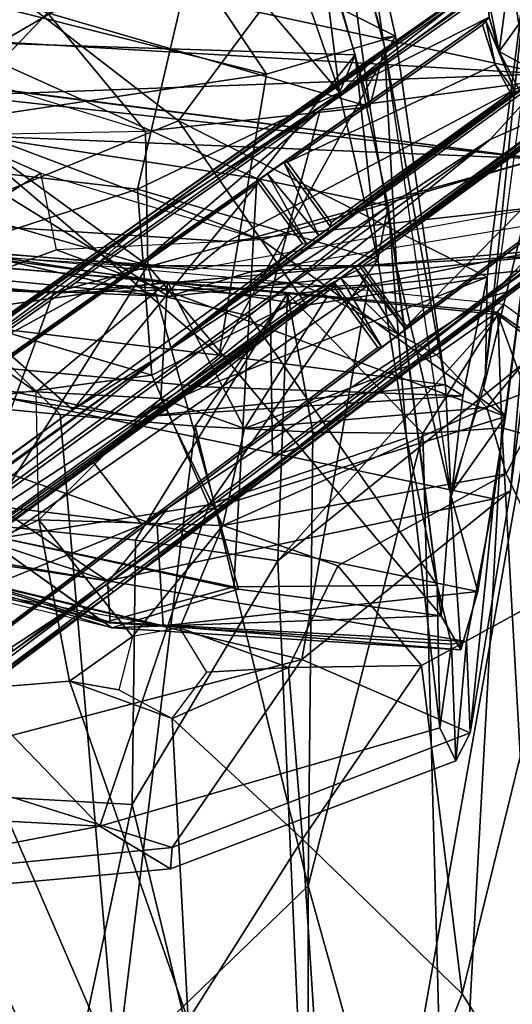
# Model space of a CAD drawing. Header units: millimetres. Extents: x -340 to 319, y -456 to 358.
# Tile 84 of 88: x 184 to 235, y 81 to 181. Entities that reach past the tile are written whole.
import ezdxf

# ---------------------------------------------------------------- set-up
doc = ezdxf.new("R2010")
doc.units = ezdxf.units.MM
doc.layers.add('Layer 01', color=7, linetype='Continuous', true_color=0x000000)

msp = doc.modelspace()

# ---------------------------------------------------------------- linework, layer by layer
at = {"layer": 'Layer 01'}
for points in [[(216.899, 173.587, 952.364), (215.01, 188.78, 997.444), (210.696, 197.821, 1093.388), (211.175, 190.15, 1088.821)], [(248.931, 196.933, 110.502), (237.008, 188.916, 96.652), (196.73, 160.168, 128.403)], [(214.939, 171.8, 123.475), (248.931, 196.933, 110.502), (196.73, 160.168, 128.403)], [(248.931, 196.933, 110.502), (214.939, 171.8, 123.475), (248.588, 195.497, 111.82)], [(198.933, 191.221, 861.646), (218.808, 196.321, 904.61), (222.634, 179.346, 814.074)], [(220, 172.124, 877.694), (215.889, 186.499, 976.649), (216.725, 195.65, 957.181)], [(221.337, 179.18, 845.597), (218.808, 196.321, 904.61), (216.489, 196.111, 962.936)], [(216.725, 195.65, 957.181), (221.498, 178.192, 841.648), (220, 172.124, 877.694)], [(221.337, 179.18, 845.597), (222.634, 179.346, 814.074), (218.808, 196.321, 904.61)], [(248.588, 195.497, 111.82), (214.939, 171.8, 123.475), (243.14, 175.518, 116.535)], [(175.68, 191.171, 1005.267), (215.01, 188.78, 997.444), (218.508, 177.447, 911.514), (177.52, 178.744, 902.06)], [(209.467, 175.482, 800.848), (176.401, 183.782, 816.259), (198.933, 191.221, 861.646)], [(222.634, 179.346, 814.074), (209.467, 175.482, 800.848), (198.933, 191.221, 861.646)], [(187.115, 181.719, 934.464), (180.473, 174.758, 880.912), (162.123, 190.452, 969.138)], [(202.579, 190.474, 1094.997), (171.297, 183.254, 1055.347), (163.215, 167.617, 960.776)], [(196.32, 163.749, 925.552), (202.579, 190.474, 1094.997), (163.215, 167.617, 960.776)], [(202.579, 190.474, 1094.997), (196.32, 163.749, 925.552), (216.899, 173.587, 952.364)], [(211.175, 190.15, 1088.821), (202.579, 190.474, 1094.997), (216.899, 173.587, 952.364)], [(170.796, 158.64, 572.624), (200.486, 170.714, 528.015), (176.153, 189.494, 479.459)], [(200.486, 170.714, 528.015), (212.574, 186.95, 479.7), (176.153, 189.494, 479.459)], [(221.159, 177.81, 101.6), (177.227, 146.849, 115.487), (237.008, 188.916, 96.652)], [(196.73, 160.168, 128.403), (237.008, 188.916, 96.652), (177.227, 146.849, 115.487)], [(215.01, 188.78, 997.444), (216.899, 173.587, 952.364), (218.508, 177.447, 911.514)], [(237.008, 188.916, 96.652), (234.346, 187.035, 96.411), (221.159, 177.81, 101.6)], [(231.968, 154.794, 585.486), (236.245, 188.212, 485.235), (212.574, 186.95, 479.7), (200.486, 170.714, 528.015)], [(236.245, 188.212, 485.235), (231.811, 144.951, 592.41), (237.139, 185.201, 463.54)], [(236.245, 188.212, 485.235), (231.968, 154.794, 585.486), (231.811, 144.951, 592.41)], [(237.816, 175.515, 442.808), (47.73, 186.627, 435.17), (190.891, 185.622, 446.421)], [(47.73, 186.627, 435.17), (237.816, 175.515, 442.808), (48.399, 168.505, 431.23)], [(217.147, 173.674, 102.029), (234.346, 187.035, 96.411), (231.891, 184.073, 97.152)], [(221.159, 177.81, 101.6), (234.346, 187.035, 96.411), (217.147, 173.674, 102.029)], [(220, 172.124, 877.694), (187.115, 181.719, 934.464), (215.889, 186.499, 976.649)], [(190.891, 185.622, 446.421), (237.635, 186.083, 448.296), (237.816, 175.515, 442.808)], [(231.891, 184.073, 97.152), (234.328, 186.148, 95.532), (233.191, 177.782, 98.077)], [(234.328, 186.148, 95.532), (235.205, 180.571, 95.989), (233.191, 177.782, 98.077)], [(234.328, 186.148, 95.532), (235.878, 184.906, 93.648), (235.205, 180.571, 95.989)], [(237.139, 185.201, 463.54), (237.251, 166.835, 460.94), (231.597, 143.455, 597.562)], [(209.467, 175.482, 800.848), (176.805, 170.58, 769.562), (176.401, 183.782, 816.259)], [(217.147, 173.674, 102.029), (231.891, 184.073, 97.152), (232.168, 181.255, 97.588)], [(231.891, 184.073, 97.152), (233.191, 177.782, 98.077), (232.168, 181.255, 97.588)], [(187.115, 181.719, 934.464), (197.12, 169.646, 865.598), (180.473, 174.758, 880.912)], [(187.115, 181.719, 934.464), (220, 172.124, 877.694), (197.12, 169.646, 865.598)], [(-104.527, 180.774, 469.121), (114.92, 180.244, 468.821), (237.251, 166.835, 460.94)], [(187.746, 153.19, 452.932), (-104.527, 180.774, 469.121), (237.251, 166.835, 460.94)], [(187.746, 153.19, 452.932), (118.323, 156.221, 454.729), (-104.527, 180.774, 469.121)], [(209.552, 165.31, 106.073), (197.168, 156.623, 108.886), (232.168, 181.255, 97.588)], [(197.168, 156.623, 108.886), (217.147, 173.674, 102.029), (232.168, 181.255, 97.588)], [(209.552, 165.31, 106.073), (232.168, 181.255, 97.588), (211.237, 166.471, 106.786)], [(232.168, 181.255, 97.588), (231.482, 180.491, 111.037), (211.609, 166.496, 117.851), (211.237, 166.471, 106.786)], [(231.843, 180.886, 104.294), (231.482, 180.491, 111.037), (232.168, 181.255, 97.588)], [(231.843, 180.886, 104.294), (232.777, 176.465, 111.438), (231.482, 180.491, 111.037)], [(231.843, 180.886, 104.294), (232.168, 181.255, 97.588), (233.191, 177.782, 98.077)], [(233.191, 177.782, 98.077), (234.823, 173.675, 104.847), (231.843, 180.886, 104.294)], [(231.843, 180.886, 104.294), (234.823, 173.675, 104.847), (232.777, 176.465, 111.438)], [(233.191, 177.782, 98.077), (235.205, 180.571, 95.989), (236.016, 176.255, 97.147)], [(114.92, 180.244, 468.821), (164.31, 176.261, 466.486), (237.251, 166.835, 460.94)], [(231.482, 180.491, 111.037), (232.777, 176.465, 111.438), (211.609, 166.496, 117.851)], [(208.463, 164.831, 846.453), (178.952, 169.306, 848.499), (177.52, 178.744, 902.06)], [(208.463, 164.831, 846.453), (177.52, 178.744, 902.06), (218.508, 177.447, 911.514)], [(222.634, 179.346, 814.074), (204.628, 146.856, 705.739), (209.467, 175.482, 800.848)], [(204.628, 146.856, 705.739), (222.634, 179.346, 814.074), (227.711, 143.842, 691.45)], [(227.711, 143.842, 691.45), (222.634, 179.346, 814.074), (221.337, 179.18, 845.597)], [(227.711, 143.842, 691.45), (221.337, 179.18, 845.597), (228.283, 132.351, 677.656)], [(177.227, 146.849, 115.487), (221.159, 177.81, 101.6), (217.147, 173.674, 102.029)], [(222.71, 155.947, 812.381), (220, 172.124, 877.694), (221.498, 178.192, 841.648)], [(222.71, 155.947, 812.381), (221.498, 178.192, 841.648), (228.223, 132.704, 679.135)], [(233.191, 177.782, 98.077), (235.256, 173.788, 98.109), (234.823, 173.675, 104.847)], [(235.256, 173.788, 98.109), (233.191, 177.782, 98.077), (236.016, 176.255, 97.147)], [(199.517, 152.821, 452.715), (78.695, 157.901, 455.697), (161.202, 176.583, 466.661)], [(153.775, 145.092, 560.959), (186.452, 165.398, 488.351), (161.202, 176.583, 466.661)], [(161.202, 176.583, 466.661), (186.452, 165.398, 488.351), (208.984, 158.595, 498.729)], [(208.984, 158.595, 498.729), (237.251, 166.835, 460.94), (161.202, 176.583, 466.661)], [(237.424, 156.955, 455.14), (199.517, 152.821, 452.715), (161.202, 176.583, 466.661), (237.251, 166.835, 460.94)], [(221.865, 162.055, 832.793), (208.463, 164.831, 846.453), (218.508, 177.447, 911.514)], [(220.814, 156.594, 856.73), (218.508, 177.447, 911.514), (216.899, 173.587, 952.364)], [(221.865, 162.055, 832.793), (218.508, 177.447, 911.514), (220.814, 156.594, 856.73)], [(237.816, 175.515, 442.808), (205.478, 158.421, 437.87), (48.399, 168.505, 431.23)], [(237.251, 166.835, 460.94), (164.31, 176.261, 466.486), (157.599, 147.732, 552.089), (232.659, 132.204, 571.255)], [(264.053, 175.777, 110.557), (213.043, 137.554, 128.431), (193.861, 122.753, 115.66)], [(264.053, 175.777, 110.557), (193.861, 122.753, 115.66), (235.019, 153.619, 102.366)], [(238.722, 175.889, 84.571), (198.68, 146.831, 94.696), (238.235, 175.862, 94.979)], [(232.287, 168.806, 86.513), (198.68, 146.831, 94.696), (238.722, 175.889, 84.571)], [(238.235, 175.862, 94.979), (198.68, 146.831, 94.696), (235.256, 173.788, 98.109)], [(238.036, 162.015, 440.293), (205.478, 158.421, 437.87), (237.816, 175.515, 442.808)], [(209.839, 152.873, 127.753), (235.267, 155.435, 121.574), (243.14, 175.518, 116.535), (214.939, 171.8, 123.475)], [(211.609, 166.496, 117.851), (232.777, 176.465, 111.438), (234.354, 173.555, 111.601), (216.075, 160.349, 117.878)], [(213.043, 137.554, 128.431), (264.053, 175.777, 110.557), (235.267, 155.435, 121.574)], [(232.287, 168.806, 86.513), (238.722, 175.889, 84.571), (240.921, 172.598, 84.604)], [(234.354, 173.555, 111.601), (232.777, 176.465, 111.438), (234.823, 173.675, 104.847)], [(204.628, 146.856, 705.739), (176.805, 170.58, 769.562), (209.467, 175.482, 800.848)], [(217.147, 173.674, 102.029), (177.981, 146.127, 114.34), (177.227, 146.849, 115.487)], [(217.147, 173.674, 102.029), (197.168, 156.623, 108.886), (177.981, 146.127, 114.34)], [(220.814, 156.594, 856.73), (216.899, 173.587, 952.364), (196.32, 163.749, 925.552)], [(235.256, 173.788, 98.109), (198.68, 146.831, 94.696), (214.816, 159.039, 106.103)], [(214.816, 159.039, 106.103), (215.979, 159.921, 106.961), (235.256, 173.788, 98.109)], [(235.256, 173.788, 98.109), (215.979, 159.921, 106.961), (234.823, 173.675, 104.847)], [(234.823, 173.675, 104.847), (215.979, 159.921, 106.961), (234.354, 173.555, 111.601)], [(216.075, 160.349, 117.878), (234.354, 173.555, 111.601), (215.979, 159.921, 106.961)], [(200.269, 143.026, 94.884), (240.921, 172.598, 84.604), (217.03, 154.726, 106.112)], [(240.921, 172.598, 84.604), (200.269, 143.026, 94.884), (232.287, 168.806, 86.513)], [(217.03, 154.726, 106.112), (240.921, 172.598, 84.604), (240.93, 172.282, 94.878)], [(196.73, 160.168, 128.403), (190.019, 154.241, 131.716), (214.939, 171.8, 123.475)], [(214.939, 171.8, 123.475), (190.019, 154.241, 131.716), (209.839, 152.873, 127.753)], [(220, 172.124, 877.694), (222.71, 155.947, 812.381), (197.348, 155.964, 807.908), (197.12, 169.646, 865.598)], [(237.976, 170.041, 98.127), (217.03, 154.726, 106.112), (240.93, 172.282, 94.878)], [(213.538, 151.944, 590.549), (200.486, 170.714, 528.015), (170.796, 158.64, 572.624)], [(176.805, 170.58, 769.562), (204.628, 146.856, 705.739), (178.027, 150.023, 702.516)], [(200.486, 170.714, 528.015), (213.538, 151.944, 590.549), (231.968, 154.794, 585.486)], [(197.12, 169.646, 865.598), (197.348, 155.964, 807.908), (178.952, 169.306, 848.499)], [(237.976, 170.041, 98.127), (218.494, 155.767, 106.515), (217.03, 154.726, 106.112)], [(237.736, 169.665, 104.847), (218.494, 155.767, 106.515), (237.976, 170.041, 98.127)], [(237.459, 169.243, 111.6), (218.892, 156.013, 107.564), (218.494, 155.767, 106.515), (237.736, 169.665, 104.847)], [(48.399, 168.505, 431.23), (201.953, 155.554, 445.238), (48.503, 165.28, 438.488)], [(205.478, 158.421, 437.87), (201.953, 155.554, 445.238), (48.399, 168.505, 431.23)], [(232.287, 168.806, 86.513), (200.269, 143.026, 94.884), (167.374, 121.606, 102.402)], [(198.68, 146.831, 94.696), (232.287, 168.806, 86.513), (167.374, 121.606, 102.402)], [(178.02, 161.559, 810.337), (178.952, 169.306, 848.499), (197.348, 155.964, 807.908)], [(178.952, 169.306, 848.499), (208.463, 164.831, 846.453), (207.689, 150.867, 794.606), (178.587, 157.439, 796.266)], [(219.27, 155.953, 117.885), (218.892, 156.013, 107.564), (237.459, 169.243, 111.6)], [(237.459, 169.243, 111.6), (240.19, 166.486, 111.399), (223.735, 149.806, 117.849), (219.27, 155.953, 117.885)], [(196.32, 163.749, 925.552), (163.215, 167.617, 960.776), (166.362, 154.044, 893.081)], [(237.251, 166.835, 460.94), (237.466, 157.497, 455.459), (187.746, 153.19, 452.932)], [(233.845, 140.588, 543.201), (237.251, 166.835, 460.94), (208.984, 158.595, 498.729)], [(209.552, 165.31, 106.073), (211.237, 166.471, 106.786), (214.816, 159.039, 106.103)], [(211.237, 166.471, 106.786), (211.609, 166.496, 117.851), (216.075, 160.349, 117.878), (215.979, 159.921, 106.961)], [(215.979, 159.921, 106.961), (214.816, 159.039, 106.103), (211.237, 166.471, 106.786)], [(243.22, 164.406, 111.023), (223.735, 149.806, 117.849), (240.19, 166.486, 111.399)], [(237.251, 166.835, 460.94), (233.845, 140.588, 543.201), (231.597, 143.455, 597.562)], [(237.251, 166.835, 460.94), (232.659, 132.204, 571.255), (234.347, 133.037, 531.194)], [(237.466, 157.497, 455.459), (237.251, 166.835, 460.94), (234.347, 133.037, 531.194)], [(186.452, 165.398, 488.351), (153.775, 145.092, 560.959), (188.045, 157.592, 510.414)], [(197.168, 156.623, 108.886), (209.552, 165.31, 106.073), (208.761, 164.726, 107.381)], [(197.168, 156.623, 108.886), (208.761, 164.726, 107.381), (208.631, 164.398, 118.849)], [(244.121, 164.795, 97.613), (199.452, 131.301, 112.231), (222.881, 148.903, 106.096)], [(244.121, 164.795, 97.613), (232.151, 152.751, 102.07), (199.452, 131.301, 112.231)], [(221.865, 162.055, 832.793), (207.689, 150.867, 794.606), (208.463, 164.831, 846.453)], [(208.761, 164.726, 107.381), (213.564, 158.151, 107.072), (213.124, 158.214, 118.875), (208.631, 164.398, 118.849)], [(208.761, 164.726, 107.381), (209.552, 165.31, 106.073), (213.564, 158.151, 107.072)], [(214.816, 159.039, 106.103), (213.564, 158.151, 107.072), (209.552, 165.31, 106.073)], [(222.881, 148.903, 106.096), (223.627, 149.495, 107.351), (244.121, 164.795, 97.613)], [(223.735, 149.806, 117.849), (243.22, 164.406, 111.023), (244.121, 164.795, 97.613), (223.627, 149.495, 107.351)], [(232.151, 152.751, 102.07), (244.121, 164.795, 97.613), (247.605, 164.233, 96.837)], [(78.695, 157.901, 455.697), (199.517, 152.821, 452.715), (89.881, 163.548, 439.958)], [(207.841, 155.351, 445.818), (89.881, 163.548, 439.958), (199.517, 152.821, 452.715)], [(208.631, 164.398, 118.849), (183.525, 146.726, 127.051), (154.585, 126.667, 121.785)], [(197.168, 156.623, 108.886), (208.631, 164.398, 118.849), (154.585, 126.667, 121.785)], [(197.756, 144.823, 841.465), (196.32, 163.749, 925.552), (166.362, 154.044, 893.081)], [(189.704, 141.276, 126.66), (183.525, 146.726, 127.051), (208.631, 164.398, 118.849)], [(213.124, 158.214, 118.875), (189.704, 141.276, 126.66), (208.631, 164.398, 118.849)], [(197.756, 144.823, 841.465), (220.814, 156.594, 856.73), (196.32, 163.749, 925.552)], [(232.151, 152.751, 102.07), (247.605, 164.233, 96.837), (247.919, 163.748, 96.988)], [(232.151, 152.751, 102.07), (247.919, 163.748, 96.988), (235.019, 153.619, 102.366)], [(197.348, 155.964, 807.908), (180.112, 128.725, 703.285), (178.02, 161.559, 810.337)], [(201.953, 155.554, 445.238), (205.478, 158.421, 437.87), (238.036, 162.015, 440.293)], [(221.865, 162.055, 832.793), (226.858, 123.423, 711.906), (207.689, 150.867, 794.606)], [(223.73, 138.432, 787.673), (221.865, 162.055, 832.793), (220.814, 156.594, 856.73)], [(223.73, 138.432, 787.673), (226.858, 123.423, 711.906), (221.865, 162.055, 832.793)], [(115.589, 103.511, 133.266), (196.73, 160.168, 128.403), (177.227, 146.849, 115.487)], [(151.647, 128.445, 142.549), (196.73, 160.168, 128.403), (115.589, 103.511, 133.266)], [(196.73, 160.168, 128.403), (151.647, 128.445, 142.549), (167.412, 138.323, 138.9)], [(167.412, 138.323, 138.9), (190.019, 154.241, 131.716), (196.73, 160.168, 128.403)], [(207.841, 155.351, 445.818), (237.424, 156.955, 455.14), (237.801, 160.329, 446.382)], [(203.092, 143.64, 627.064), (213.538, 151.944, 590.549), (170.796, 158.64, 572.624), (157.616, 147.85, 624.99)], [(233.845, 140.588, 543.201), (208.984, 158.595, 498.729), (188.045, 157.592, 510.414)], [(213.564, 158.151, 107.072), (214.816, 159.039, 106.103), (198.68, 146.831, 94.696)], [(233.845, 140.588, 543.201), (188.045, 157.592, 510.414), (153.775, 145.092, 560.959), (198.302, 129.502, 593.563)], [(199.37, 154.311, 439.235), (174.82, 150.823, 435.516), (155.856, 157.985, 437.45)], [(199.37, 154.311, 439.235), (155.856, 157.985, 437.45), (175.622, 157.489, 448.002)], [(212.582, 154.187, 449.639), (199.37, 154.311, 439.235), (175.622, 157.489, 448.002)], [(207.689, 150.867, 794.606), (206.131, 123.245, 706.935), (180.112, 128.725, 703.285), (178.587, 157.439, 796.266)], [(237.466, 157.497, 455.459), (219.867, 153.969, 453.375), (187.746, 153.19, 452.932)], [(198.68, 146.831, 94.696), (189.704, 141.276, 126.66), (213.124, 158.214, 118.875)], [(213.124, 158.214, 118.875), (213.564, 158.151, 107.072), (198.68, 146.831, 94.696)], [(237.466, 157.497, 455.459), (234.347, 133.037, 531.194), (213.078, 115.869, 564.648), (219.867, 153.969, 453.375)], [(197.168, 156.623, 108.886), (154.585, 126.667, 121.785), (177.981, 146.127, 114.34)], [(171.97, 156.726, 448.359), (164.268, 143.106, 487.305), (188.41, 140.8, 489.401)], [(211.616, 153.116, 450.212), (196.122, 128.013, 455.862), (167.847, 130.914, 454.43), (171.97, 156.726, 448.359)], [(202.191, 139.627, 489.799), (211.616, 153.116, 450.212), (171.97, 156.726, 448.359), (188.41, 140.8, 489.401)], [(203.567, 131.605, 793.314), (220.814, 156.594, 856.73), (197.756, 144.823, 841.465)], [(207.841, 155.351, 445.818), (199.517, 152.821, 452.715), (237.424, 156.955, 455.14)], [(203.567, 131.605, 793.314), (223.73, 138.432, 787.673), (220.814, 156.594, 856.73)], [(177.167, 124.406, 531.061), (118.323, 156.221, 454.729), (187.746, 153.19, 452.932)], [(180.112, 128.725, 703.285), (197.348, 155.964, 807.908), (206.603, 123.03, 706.433)], [(206.603, 123.03, 706.433), (197.348, 155.964, 807.908), (227.263, 120.295, 701.528)], [(222.71, 155.947, 812.381), (227.263, 120.295, 701.528), (197.348, 155.964, 807.908)], [(235.267, 155.435, 121.574), (209.839, 152.873, 127.753), (210.088, 136.57, 130.174)], [(213.043, 137.554, 128.431), (235.267, 155.435, 121.574), (210.088, 136.57, 130.174)], [(217.03, 154.726, 106.112), (218.494, 155.767, 106.515), (222.881, 148.903, 106.096)], [(223.627, 149.495, 107.351), (218.494, 155.767, 106.515), (218.892, 156.013, 107.564)], [(223.627, 149.495, 107.351), (222.881, 148.903, 106.096), (218.494, 155.767, 106.515)], [(223.627, 149.495, 107.351), (218.892, 156.013, 107.564), (219.27, 155.953, 117.885), (223.735, 149.806, 117.849)], [(222.71, 155.947, 812.381), (228.223, 132.704, 679.135), (227.263, 120.295, 701.528)], [(143.303, 100.96, 128.547), (66.624, 45.118, 149.534), (217.03, 154.726, 106.112)], [(157.071, 111.618, 105.086), (217.03, 154.726, 106.112), (66.624, 45.118, 149.534)], [(166.177, 117.205, 135.182), (143.303, 100.96, 128.547), (217.03, 154.726, 106.112)], [(200.269, 143.026, 94.884), (217.03, 154.726, 106.112), (157.071, 111.618, 105.086)], [(166.177, 117.205, 135.182), (217.03, 154.726, 106.112), (191.83, 135.927, 127.018)], [(191.83, 135.927, 127.018), (217.03, 154.726, 106.112), (216.392, 154.22, 107.564)], [(231.968, 154.794, 585.486), (213.538, 151.944, 590.549), (203.092, 143.64, 627.064)], [(231.968, 154.794, 585.486), (203.092, 143.64, 627.064), (229.501, 142.707, 647.676)], [(217.03, 154.726, 106.112), (221.22, 147.662, 106.901), (216.392, 154.22, 107.564)], [(222.881, 148.903, 106.096), (221.22, 147.662, 106.901), (217.03, 154.726, 106.112)], [(228.283, 132.351, 677.656), (231.811, 144.951, 592.41), (231.968, 154.794, 585.486), (229.501, 142.707, 647.676)], [(197.756, 144.823, 841.465), (166.362, 154.044, 893.081), (166.693, 140.69, 839.749)], [(167.412, 138.323, 138.9), (174.579, 127.321, 139.157), (209.839, 152.873, 127.753), (190.019, 154.241, 131.716)], [(185.967, 143.105, 433.261), (174.82, 150.823, 435.516), (199.37, 154.311, 439.235)], [(177.167, 124.406, 531.061), (219.867, 153.969, 453.375), (213.078, 115.869, 564.648)], [(219.867, 153.969, 453.375), (177.167, 124.406, 531.061), (187.746, 153.19, 452.932)], [(198.689, 142.439, 434.62), (185.967, 143.105, 433.261), (199.37, 154.311, 439.235)], [(191.83, 135.927, 127.018), (216.392, 154.22, 107.564), (216.326, 153.805, 118.901)], [(216.326, 153.805, 118.901), (220.821, 147.622, 118.823), (196.75, 129.577, 126.912), (191.83, 135.927, 127.018)], [(193.861, 122.753, 115.66), (232.151, 152.751, 102.07), (235.019, 153.619, 102.366)], [(198.689, 142.439, 434.62), (199.37, 154.311, 439.235), (207.232, 139.365, 435.395)], [(207.232, 139.365, 435.395), (199.37, 154.311, 439.235), (215.693, 152.848, 440.383)], [(212.582, 154.187, 449.639), (215.693, 152.848, 440.383), (199.37, 154.311, 439.235)], [(212.582, 154.187, 449.639), (233.681, 152.055, 449.958), (232.987, 151.233, 441.852), (215.693, 152.848, 440.383)], [(221.22, 147.662, 106.901), (220.821, 147.622, 118.823), (216.326, 153.805, 118.901), (216.392, 154.22, 107.564)], [(209.839, 152.873, 127.753), (174.579, 127.321, 139.157), (183.652, 116.757, 138.786), (210.088, 136.57, 130.174)], [(232.151, 152.751, 102.07), (193.09, 123.448, 114.626), (199.452, 131.301, 112.231)], [(193.09, 123.448, 114.626), (232.151, 152.751, 102.07), (193.861, 122.753, 115.66)], [(210.635, 125.898, 456.143), (196.122, 128.013, 455.862), (211.616, 153.116, 450.212)], [(214.185, 138.994, 488.782), (211.616, 153.116, 450.212), (202.191, 139.627, 489.799)], [(207.232, 139.365, 435.395), (215.693, 152.848, 440.383), (226.79, 146.87, 440.556)], [(233.055, 150.981, 450.489), (210.635, 125.898, 456.143), (211.616, 153.116, 450.212)], [(225.399, 138.874, 486.271), (233.055, 150.981, 450.489), (211.616, 153.116, 450.212)], [(214.185, 138.994, 488.782), (225.399, 138.874, 486.271), (211.616, 153.116, 450.212)], [(215.693, 152.848, 440.383), (232.987, 151.233, 441.852), (226.79, 146.87, 440.556)], [(237.429, 148.181, 442.198), (232.987, 151.233, 441.852), (233.681, 152.055, 449.958), (237.149, 149.506, 450.067)], [(164.134, 143.037, 432.219), (174.82, 150.823, 435.516), (185.967, 143.105, 433.261)], [(226.858, 123.423, 711.906), (206.131, 123.245, 706.935), (207.689, 150.867, 794.606)], [(233.055, 150.981, 450.489), (237.594, 147.547, 450.604), (210.635, 125.898, 456.143)], [(225.399, 138.874, 486.271), (233.457, 139.451, 482.394), (233.055, 150.981, 450.489)], [(232.987, 151.233, 441.852), (237.429, 148.181, 442.198), (231.926, 141.528, 441.044), (226.79, 146.87, 440.556)], [(237.594, 147.547, 450.604), (233.055, 150.981, 450.489), (237.676, 138.309, 479.515)], [(237.676, 138.309, 479.515), (233.055, 150.981, 450.489), (233.457, 139.451, 482.394)], [(178.027, 150.023, 702.516), (204.628, 146.856, 705.739), (196.211, 140.548, 665.958), (159.25, 148.122, 677.294)], [(199.452, 131.301, 112.231), (221.22, 147.662, 106.901), (222.881, 148.903, 106.096)], [(157.599, 147.732, 552.089), (141.929, 140.871, 580.842), (193.234, 123.874, 618.23)], [(196.211, 140.548, 665.958), (157.151, 146.345, 655.44), (159.25, 148.122, 677.294)], [(196.211, 140.548, 665.958), (203.092, 143.64, 627.064), (157.616, 147.85, 624.99), (157.151, 146.345, 655.44)], [(232.659, 132.204, 571.255), (157.599, 147.732, 552.089), (193.234, 123.874, 618.23)], [(221.22, 147.662, 106.901), (199.452, 131.301, 112.231), (196.75, 129.577, 126.912), (220.821, 147.622, 118.823)], [(215.162, 21.343, 462.365), (210.635, 125.898, 456.143), (237.594, 147.547, 450.604)], [(247.077, -67.779, 463.372), (215.162, 21.343, 462.365), (237.594, 147.547, 450.604), (238.937, 143.584, 450.649)], [(231.926, 141.528, 441.044), (237.429, 148.181, 442.198), (238.671, 144.138, 442.495)], [(198.68, 146.831, 94.696), (62.925, 49.004, 149.564), (140.183, 105, 128.312)], [(198.68, 146.831, 94.696), (153.987, 114.383, 105.25), (62.925, 49.004, 149.564)], [(198.68, 146.831, 94.696), (140.183, 105, 128.312), (189.704, 141.276, 126.66)], [(198.68, 146.831, 94.696), (167.374, 121.606, 102.402), (153.987, 114.383, 105.25)], [(189.704, 141.276, 126.66), (165.064, 123.457, 134.467), (158.823, 129.344, 134.816), (183.525, 146.726, 127.051)], [(227.711, 143.842, 691.45), (196.211, 140.548, 665.958), (204.628, 146.856, 705.739)], [(207.232, 139.365, 435.395), (226.79, 146.87, 440.556), (231.926, 141.528, 441.044)], [(153.775, 145.092, 560.959), (146.372, 135.729, 599.946), (198.302, 129.502, 593.563)], [(166.693, 140.69, 839.749), (166.52, 125.687, 790.71), (203.567, 131.605, 793.314), (197.756, 144.823, 841.465)], [(229.501, 142.707, 647.676), (196.211, 140.548, 665.958), (227.711, 143.842, 691.45)], [(229.501, 142.707, 647.676), (203.092, 143.64, 627.064), (196.211, 140.548, 665.958)], [(229.501, 142.707, 647.676), (227.711, 143.842, 691.45), (228.283, 132.351, 677.656)], [(231.597, 143.455, 597.562), (233.845, 140.588, 543.201), (228.223, 132.704, 679.135)], [(233.915, 134.768, 441.263), (231.926, 141.528, 441.044), (238.671, 144.138, 442.495)], [(233.915, 134.768, 441.263), (238.671, 144.138, 442.495), (239.5, 123.012, 443.377)], [(200.269, 143.026, 94.884), (157.071, 111.618, 105.086), (167.374, 121.606, 102.402)], [(158.961, 56.062, 492.027), (194.159, 73.951, 494.015), (164.268, 143.106, 487.305)], [(194.159, 73.951, 494.015), (188.41, 140.8, 489.401), (164.268, 143.106, 487.305)], [(186.258, 130.071, 430.483), (185.967, 143.105, 433.261), (198.689, 142.439, 434.62)], [(198.689, 142.439, 434.62), (205.011, 129.514, 433.231), (186.258, 130.071, 430.483)], [(205.011, 129.514, 433.231), (198.689, 142.439, 434.62), (207.232, 139.365, 435.395)], [(205.011, 129.514, 433.231), (207.232, 139.365, 435.395), (231.926, 141.528, 441.044)], [(205.011, 129.514, 433.231), (231.926, 141.528, 441.044), (233.915, 134.768, 441.263)], [(139.133, 104.678, 142.361), (189.704, 141.276, 126.66), (140.183, 105, 128.312)], [(139.133, 104.678, 142.361), (165.064, 123.457, 134.467), (189.704, 141.276, 126.66)], [(193.234, 123.874, 618.23), (141.929, 140.871, 580.842), (142.048, 132.402, 624.004)], [(194.159, 73.951, 494.015), (202.191, 139.627, 489.799), (188.41, 140.8, 489.401)], [(233.845, 140.588, 543.201), (198.302, 129.502, 593.563), (231.015, 122.766, 611.652)], [(228.223, 132.704, 679.135), (233.845, 140.588, 543.201), (231.015, 122.766, 611.652)], [(194.159, 73.951, 494.015), (213.728, 92.791, 492.249), (202.191, 139.627, 489.799)], [(213.728, 92.791, 492.249), (214.185, 138.994, 488.782), (202.191, 139.627, 489.799)], [(233.457, 139.451, 482.394), (225.399, 138.874, 486.271), (228.051, 41.486, 493.277)], [(241.238, 0.803, 490.419), (233.457, 139.451, 482.394), (228.051, 41.486, 493.277)], [(233.457, 139.451, 482.394), (241.238, 0.803, 490.419), (237.676, 138.309, 479.515)], [(203.567, 131.605, 793.314), (192.461, 98.892, 707.093), (227.131, 108.894, 700.416), (223.73, 138.432, 787.673)], [(225.399, 138.874, 486.271), (214.185, 138.994, 488.782), (213.728, 92.791, 492.249)], [(213.728, 92.791, 492.249), (228.051, 41.486, 493.277), (225.399, 138.874, 486.271)], [(223.73, 138.432, 787.673), (227.131, 108.894, 700.416), (226.858, 123.423, 711.906)], [(213.043, 137.554, 128.431), (153.214, 92.68, 147.476), (193.861, 122.753, 115.66)], [(153.214, 92.68, 147.476), (213.043, 137.554, 128.431), (183.652, 116.757, 138.786)], [(210.088, 136.57, 130.174), (183.652, 116.757, 138.786), (213.043, 137.554, 128.431)], [(193.532, 119.66, 651.064), (141.985, 131.469, 652.625), (141.981, 135.384, 681.073)], [(193.532, 119.66, 651.064), (141.981, 135.384, 681.073), (192.876, 119.632, 672.851)], [(192.876, 119.632, 672.851), (141.981, 135.384, 681.073), (180.112, 128.725, 703.285)], [(146.372, 135.729, 599.946), (147.674, 131.565, 624.832), (198.933, 119.283, 640.092), (198.302, 129.502, 593.563)], [(196.75, 129.577, 126.912), (166.177, 117.205, 135.182), (191.83, 135.927, 127.018)], [(205.011, 129.514, 433.231), (233.915, 134.768, 441.263), (216.741, 125.401, 435.824)], [(233.915, 134.768, 441.263), (239.5, 123.012, 443.377), (225.274, 115.228, 438.121), (216.741, 125.401, 435.824)], [(146.394, 133.553, 673.991), (193.706, 119.083, 671.398), (173.335, 124.004, 656.722)], [(146.394, 133.553, 673.991), (180.112, 128.725, 703.285), (193.706, 119.083, 671.398)], [(193.234, 123.874, 618.23), (142.048, 132.402, 624.004), (141.985, 131.469, 652.625)], [(234.347, 133.037, 531.194), (230.235, 108.369, 625.955), (213.078, 115.869, 564.648)], [(227.263, 120.295, 701.528), (228.223, 132.704, 679.135), (229.27, 116.838, 652.627)], [(231.015, 122.766, 611.652), (229.27, 116.838, 652.627), (228.223, 132.704, 679.135)], [(230.235, 108.369, 625.955), (234.347, 133.037, 531.194), (232.659, 132.204, 571.255)], [(193.234, 123.874, 618.23), (141.985, 131.469, 652.625), (193.532, 119.66, 651.064)], [(173.335, 124.004, 656.722), (198.933, 119.283, 640.092), (147.674, 131.565, 624.832)], [(203.567, 131.605, 793.314), (166.52, 125.687, 790.71), (192.461, 98.892, 707.093)], [(232.659, 132.204, 571.255), (193.234, 123.874, 618.23), (229.844, 117.678, 639.727)], [(232.659, 132.204, 571.255), (229.844, 117.678, 639.727), (230.235, 108.369, 625.955)], [(196.75, 129.577, 126.912), (199.452, 131.301, 112.231), (158.681, 100.708, 124.592)], [(193.09, 123.448, 114.626), (158.681, 100.708, 124.592), (199.452, 131.301, 112.231)], [(195.751, 101.088, 457.156), (172.726, 102.363, 455.281), (167.847, 130.914, 454.43), (196.122, 128.013, 455.862)], [(166.208, 106.67, 136.643), (196.75, 129.577, 126.912), (147.598, 92.439, 130.06)], [(158.681, 100.708, 124.592), (147.598, 92.439, 130.06), (196.75, 129.577, 126.912)], [(164.033, 130.004, 429.907), (186.258, 130.071, 430.483), (176.626, 125.612, 429.702)], [(196.75, 129.577, 126.912), (166.208, 106.67, 136.643), (166.177, 117.205, 135.182)], [(189.387, 113.653, 430.105), (177.696, 112.711, 429.528), (176.626, 125.612, 429.702), (186.258, 130.071, 430.483)], [(189.387, 113.653, 430.105), (186.258, 130.071, 430.483), (195.783, 118.181, 430.907)], [(195.783, 118.181, 430.907), (186.258, 130.071, 430.483), (205.011, 129.514, 433.231)], [(195.783, 118.181, 430.907), (205.011, 129.514, 433.231), (200.62, 119.083, 431.813)], [(198.933, 119.283, 640.092), (231.015, 122.766, 611.652), (198.302, 129.502, 593.563)], [(205.011, 129.514, 433.231), (216.741, 125.401, 435.824), (211.704, 115.039, 434.128), (200.62, 119.083, 431.813)], [(206.603, 123.03, 706.433), (193.706, 119.083, 671.398), (180.112, 128.725, 703.285)], [(192.876, 119.632, 672.851), (180.112, 128.725, 703.285), (206.131, 123.245, 706.935)], [(195.751, 101.088, 457.156), (196.122, 128.013, 455.862), (210.635, 125.898, 456.143)], [(155.687, 100.864, 718.908), (192.461, 98.892, 707.093), (166.52, 125.687, 790.71)], [(215.162, 21.343, 462.365), (195.751, 101.088, 457.156), (210.635, 125.898, 456.143)], [(211.704, 115.039, 434.128), (216.741, 125.401, 435.824), (225.274, 115.228, 438.121)], [(172.525, 105.263, 590.079), (177.167, 124.406, 531.061), (213.078, 115.869, 564.648)], [(193.09, 123.448, 114.626), (156.467, 95.969, 125.612), (158.681, 100.708, 124.592)], [(156.467, 95.969, 125.612), (193.09, 123.448, 114.626), (193.861, 122.753, 115.66)], [(206.131, 123.245, 706.935), (226.858, 123.423, 711.906), (228.314, 117.415, 676.643), (192.876, 119.632, 672.851)], [(229.844, 117.678, 639.727), (193.234, 123.874, 618.23), (193.532, 119.66, 651.064)], [(227.131, 108.894, 700.416), (228.314, 117.415, 676.643), (226.858, 123.423, 711.906)], [(193.861, 122.753, 115.66), (139.303, 81.807, 131.801), (156.467, 95.969, 125.612)], [(139.303, 81.807, 131.801), (193.861, 122.753, 115.66), (153.214, 92.68, 147.476)], [(206.603, 123.03, 706.433), (227.263, 120.295, 701.528), (193.706, 119.083, 671.398)], [(231.015, 122.766, 611.652), (198.933, 119.283, 640.092), (229.27, 116.838, 652.627)], [(229.401, 81.81, 440.815), (225.274, 115.228, 438.121), (239.5, 123.012, 443.377)], [(241.846, 62.116, 447.096), (229.401, 81.81, 440.815), (239.5, 123.012, 443.377)], [(192.876, 119.632, 672.851), (228.314, 117.415, 676.643), (229.844, 117.678, 639.727), (193.532, 119.66, 651.064)], [(229.27, 116.838, 652.627), (193.706, 119.083, 671.398), (227.263, 120.295, 701.528)], [(229.27, 116.838, 652.627), (198.933, 119.283, 640.092), (193.706, 119.083, 671.398)], [(211.704, 115.039, 434.128), (203.39, 114.555, 432.362), (200.62, 119.083, 431.813)], [(194.413, 112.763, 430.845), (189.387, 113.653, 430.105), (195.783, 118.181, 430.907)], [(227.131, 108.894, 700.416), (228.763, 105.541, 666.275), (228.314, 117.415, 676.643)], [(228.314, 117.415, 676.643), (228.763, 105.541, 666.275), (229.844, 117.678, 639.727)], [(230.235, 108.369, 625.955), (229.844, 117.678, 639.727), (228.763, 105.541, 666.275)], [(172.525, 105.263, 590.079), (213.078, 115.869, 564.648), (199.848, 96.695, 636.042)], [(213.078, 115.869, 564.648), (230.235, 108.369, 625.955), (199.848, 96.695, 636.042)], [(199.857, 109.837, 431.706), (203.39, 114.555, 432.362), (211.704, 115.039, 434.128)], [(199.857, 109.837, 431.706), (211.704, 115.039, 434.128), (213.122, 97.569, 434.932)], [(213.122, 97.569, 434.932), (211.704, 115.039, 434.128), (225.274, 115.228, 438.121)], [(213.122, 97.569, 434.932), (225.274, 115.228, 438.121), (229.401, 81.81, 440.815)], [(187.355, 49.067, 433.617), (177.696, 112.711, 429.528), (189.387, 113.653, 430.105), (201.481, 79.111, 433.509)], [(189.387, 113.653, 430.105), (199.857, 109.837, 431.706), (201.481, 79.111, 433.509)], [(199.857, 109.837, 431.706), (189.387, 113.653, 430.105), (194.413, 112.763, 430.845)], [(187.355, 49.067, 433.617), (170.187, 67.586, 432.108), (177.696, 112.711, 429.528)], [(201.481, 79.111, 433.509), (199.857, 109.837, 431.706), (213.122, 97.569, 434.932)], [(199.662, 94.548, 668.27), (228.763, 105.541, 666.275), (227.131, 108.894, 700.416), (192.461, 98.892, 707.093)], [(230.235, 108.369, 625.955), (228.763, 105.541, 666.275), (199.662, 94.548, 668.27), (199.848, 96.695, 636.042)], [(199.848, 96.695, 636.042), (167.35, 93.501, 640.263), (172.525, 105.263, 590.079)], [(172.726, 102.363, 455.281), (188.997, 69.402, 457.997), (164.764, 54.795, 455.488)], [(172.726, 102.363, 455.281), (195.751, 101.088, 457.156), (188.997, 69.402, 457.997)], [(165.268, 93.641, 691.013), (192.461, 98.892, 707.093), (155.687, 100.864, 718.908)], [(191.168, -4.322, 461.595), (188.997, 69.402, 457.997), (195.751, 101.088, 457.156), (215.162, 21.343, 462.365)], [(165.268, 93.641, 691.013), (166.104, 91.471, 667.329), (199.662, 94.548, 668.27), (192.461, 98.892, 707.093)], [(201.481, 79.111, 433.509), (213.122, 97.569, 434.932), (216.311, 48.643, 438.28)], [(229.401, 81.81, 440.815), (216.311, 48.643, 438.28), (213.122, 97.569, 434.932)], [(166.104, 91.471, 667.329), (167.35, 93.501, 640.263), (199.848, 96.695, 636.042), (199.662, 94.548, 668.27)], [(194.159, 73.951, 494.015), (213.733, 28.409, 496.799), (213.728, 92.791, 492.249)], [(213.728, 92.791, 492.249), (213.733, 28.409, 496.799), (228.051, 41.486, 493.277)], [(216.311, 48.643, 438.28), (229.401, 81.81, 440.815), (241.846, 62.116, 447.096)]]:
    msp.add_3dface(points, dxfattribs=at)

doc.saveas('drawing.dxf')
